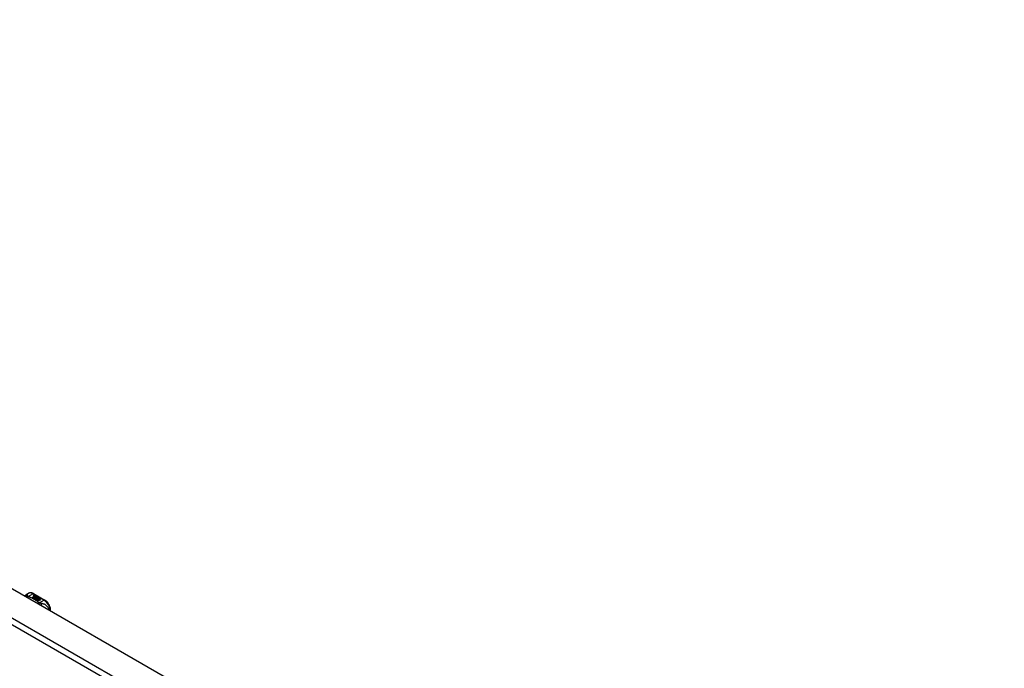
# Model space of a CAD drawing. Header units: inches. Extents: x 532.5 to 626.4, y 205.4 to 289.5.
# Tile 45 of 92: x 556.2 to 579.1, y 274.5 to 289.5. Entities that reach past the tile are written whole.
import ezdxf

# ---------------------------------------------------------------- set-up
doc = ezdxf.new("R2010")
doc.units = ezdxf.units.IN
doc.header["$MEASUREMENT"] = 0
doc.layers.add('Visible Edges(ANSI)', color=7, linetype='Continuous', lineweight=25)
doc.layers.add('Visible Tangent Edges(ANSI)', color=7, linetype='Continuous', lineweight=25)

msp = doc.modelspace()

# ---------------------------------------------------------------- linework, layer by layer
at = {"layer": 'Visible Edges(ANSI)'}
for p, q in [((533.141, 289.531), (579.531, 262.817)), ((556.399, 276.204), (556.439, 276.228)), ((556.53, 276.131), (556.568, 276.152)), ((556.544, 276.123), (556.53, 276.131)), ((556.568, 276.151), (556.532, 276.13)), ((556.582, 276.145), (556.544, 276.123)), ((556.546, 276.122), (556.584, 276.144)), ((556.56, 276.114), (556.546, 276.122)), ((556.584, 276.142), (556.548, 276.121)), ((556.557, 276.22), (556.821, 276.068)), ((556.558, 276.171), (556.577, 276.179)), ((556.577, 276.177), (556.558, 276.17)), ((556.603, 276.138), (556.56, 276.114)), ((556.561, 276.165), (556.561, 276.163)), ((556.562, 276.112), (556.609, 276.139)), ((556.594, 276.094), (556.562, 276.112)), ((556.583, 276.175), (556.564, 276.168)), ((556.607, 276.136), (556.564, 276.112)), ((556.568, 276.152), (556.568, 276.151)), ((556.57, 276.162), (556.57, 276.16)), ((556.57, 276.16), (556.57, 276.159)), ((556.577, 276.179), (556.583, 276.175)), ((556.577, 276.179), (556.577, 276.177)), ((556.582, 276.175), (556.577, 276.177)), ((556.577, 276.155), (556.577, 276.154)), ((556.58, 276.15), (556.577, 276.148)), ((556.577, 276.148), (556.582, 276.145)), ((556.577, 276.148), (556.577, 276.146)), ((556.581, 276.144), (556.577, 276.146)), ((556.614, 276.126), (556.577, 276.105)), ((556.577, 276.105), (556.617, 276.108)), ((556.577, 276.105), (556.577, 276.104)), ((556.617, 276.106), (556.578, 276.103)), ((556.599, 276.166), (556.58, 276.158)), ((556.58, 276.148), (556.585, 276.15)), ((556.585, 276.145), (556.58, 276.148)), ((556.581, 276.165), (556.593, 276.17)), ((556.593, 276.168), (556.581, 276.163)), ((556.581, 276.165), (556.581, 276.163)), ((556.585, 276.149), (556.581, 276.147)), ((556.585, 276.15), (556.583, 276.151)), ((556.584, 276.144), (556.595, 276.137)), ((556.584, 276.144), (556.584, 276.142)), ((556.595, 276.136), (556.584, 276.142)), ((556.615, 276.157), (556.585, 276.145)), ((556.585, 276.15), (556.585, 276.149)), ((556.588, 276.143), (556.612, 276.144)), ((556.595, 276.139), (556.588, 276.143)), ((556.612, 276.142), (556.59, 276.142)), ((556.593, 276.17), (556.599, 276.166)), ((556.593, 276.17), (556.593, 276.168)), ((556.598, 276.165), (556.593, 276.168)), ((556.613, 276.098), (556.594, 276.094)), ((556.61, 276.14), (556.595, 276.139)), ((556.595, 276.137), (556.603, 276.138)), ((556.595, 276.137), (556.595, 276.136)), ((556.6, 276.136), (556.595, 276.136)), ((556.597, 276.155), (556.609, 276.16)), ((556.609, 276.159), (556.597, 276.154)), ((556.609, 276.139), (556.604, 276.132)), ((556.604, 276.132), (556.614, 276.126)), ((556.604, 276.132), (556.604, 276.131)), ((556.613, 276.125), (556.604, 276.131)), ((556.606, 276.132), (556.611, 276.14)), ((556.614, 276.128), (556.606, 276.132)), ((556.611, 276.138), (556.607, 276.132)), ((556.609, 276.16), (556.615, 276.157)), ((556.609, 276.16), (556.609, 276.159)), ((556.614, 276.156), (556.609, 276.159)), ((556.609, 276.086), (556.613, 276.098)), ((556.613, 276.096), (556.609, 276.085)), ((556.672, 276.049), (556.609, 276.086)), ((556.611, 276.14), (556.61, 276.14)), ((556.611, 276.14), (556.611, 276.138)), ((556.612, 276.144), (556.619, 276.155)), ((556.619, 276.153), (556.612, 276.142)), ((556.612, 276.144), (556.612, 276.142)), ((556.613, 276.098), (556.613, 276.096)), ((556.62, 276.139), (556.614, 276.128)), ((556.617, 276.108), (556.622, 276.122)), ((556.622, 276.12), (556.617, 276.106)), ((556.617, 276.108), (556.617, 276.106)), ((556.619, 276.155), (556.626, 276.151)), ((556.619, 276.155), (556.619, 276.153)), ((556.625, 276.15), (556.619, 276.153)), ((556.626, 276.151), (556.62, 276.143)), ((556.62, 276.143), (556.622, 276.143)), ((556.62, 276.143), (556.62, 276.142)), ((556.622, 276.141), (556.62, 276.142)), ((556.645, 276.14), (556.62, 276.139)), ((556.622, 276.143), (556.637, 276.144)), ((556.637, 276.143), (556.622, 276.141)), ((556.622, 276.143), (556.622, 276.141)), ((556.622, 276.122), (556.622, 276.12)), ((556.633, 276.101), (556.625, 276.076)), ((556.625, 276.076), (556.64, 276.085)), ((556.625, 276.076), (556.625, 276.076)), ((556.64, 276.083), (556.627, 276.075)), ((556.629, 276.125), (556.629, 276.123)), ((556.633, 276.134), (556.633, 276.132)), ((556.633, 276.134), (556.65, 276.124)), ((556.65, 276.122), (556.633, 276.132)), ((556.656, 276.103), (556.633, 276.101)), ((556.645, 276.122), (556.634, 276.128)), ((556.637, 276.144), (556.645, 276.14)), ((556.637, 276.144), (556.637, 276.143)), ((556.642, 276.14), (556.637, 276.143)), ((556.64, 276.116), (556.637, 276.111)), ((556.637, 276.111), (556.673, 276.114)), ((556.671, 276.112), (556.637, 276.109)), ((556.637, 276.111), (556.637, 276.109)), ((556.64, 276.085), (556.687, 276.058)), ((556.64, 276.085), (556.64, 276.083)), ((556.685, 276.057), (556.64, 276.083)), ((556.642, 276.135), (556.646, 276.138)), ((556.642, 276.086), (556.657, 276.095)), ((556.689, 276.059), (556.642, 276.086)), ((556.646, 276.136), (556.644, 276.135)), ((556.657, 276.093), (556.644, 276.085)), ((556.645, 276.122), (556.645, 276.12)), ((556.646, 276.138), (556.646, 276.136)), ((556.65, 276.124), (556.65, 276.122)), ((556.673, 276.104), (556.652, 276.1)), ((556.652, 276.1), (556.656, 276.103)), ((556.654, 276.127), (556.654, 276.125)), ((556.656, 276.102), (556.654, 276.1)), ((556.656, 276.103), (556.656, 276.102)), ((556.657, 276.095), (556.704, 276.068)), ((556.657, 276.095), (556.657, 276.093)), ((556.702, 276.067), (556.657, 276.093)), ((556.66, 276.096), (556.673, 276.104)), ((556.706, 276.069), (556.66, 276.096)), ((556.673, 276.102), (556.661, 276.095)), ((556.673, 276.114), (556.667, 276.11)), ((556.667, 276.11), (556.71, 276.11)), ((556.667, 276.11), (556.667, 276.108)), ((556.7, 276.109), (556.667, 276.108)), ((556.687, 276.058), (556.672, 276.049)), ((556.673, 276.104), (556.673, 276.102)), ((556.71, 276.11), (556.675, 276.104)), ((556.675, 276.104), (556.721, 276.078)), ((556.675, 276.104), (556.675, 276.103)), ((556.72, 276.077), (556.675, 276.103)), ((556.704, 276.068), (556.689, 276.059)), ((556.721, 276.078), (556.706, 276.069)), ((556.952, 275.819), (556.952, 275.841))]:
    msp.add_line(p, q, dxfattribs=at)
at = {"layer": 'Visible Edges(ANSI)', "flags": 128}
for points in [[(556.357, 276.162), (556.365, 276.174), (556.375, 276.186), (556.386, 276.196), (556.399, 276.204)], [(556.557, 276.22), (556.543, 276.227), (556.528, 276.233), (556.513, 276.237), (556.498, 276.24), (556.483, 276.24), (556.468, 276.238), (556.453, 276.234), (556.439, 276.228)], [(556.952, 275.841), (556.951, 275.857), (556.95, 275.873), (556.946, 275.889), (556.942, 275.906), (556.937, 275.922), (556.93, 275.939), (556.923, 275.955), (556.914, 275.97), (556.905, 275.985), (556.895, 276), (556.884, 276.013), (556.873, 276.026), (556.86, 276.038), (556.848, 276.049), (556.835, 276.059), (556.821, 276.068)]]:
    msp.add_lwpolyline(points, dxfattribs=at)
at = {"layer": 'Visible Edges(ANSI)'}
for centre, major_axis, start_param, end_param in [((556.558, 276.165), (-0.007, 0), 5.820233, 7.062977), ((556.569, 276.162), (0.0192, 0), 2.164208, 2.67864), ((556.569, 276.161), (-0.0192, 0), 5.305801, 5.820233), ((556.558, 276.164), (-0.007, 0), 5.820233, 6.078955), ((556.564, 276.169), (-0.0164, 0), 0.779792, 1.90155), ((556.569, 276.164), (-0.0082, 0), 5.323118, 5.90879), ((556.565, 276.165), (-0.004, 0), 5.90879, 7.175095), ((556.565, 276.163), (-0.004, 0), 0, 0.89191), ((556.568, 276.167), (0.0084, 0), 4.033503, 4.932446), ((556.568, 276.165), (-0.0084, 0), 0.89191, 1.767313), ((556.573, 276.156), (-0.00676, 0), 5.794367, 7.059467), ((556.584, 276.153), (0.0192, 0), 2.419321, 2.652775), ((556.584, 276.151), (-0.0192, 0), 5.560914, 5.794367), ((556.573, 276.155), (-0.00676, 0), 5.794367, 6.071487), ((556.58, 276.16), (-0.016, 0), 0.776281, 1.787416), ((556.579, 276.159), (0.016, 0), 3.905964, 4.740051), ((556.579, 276.157), (-0.016, 0), 0.764371, 1.402544), ((556.562, 276.179), (0.031, 0), 4.949028, 5.337665), ((556.562, 276.178), (-0.031, 0), 1.80809, 2.196072), ((556.585, 276.155), (-0.0082, 0), 5.323254, 5.908937), ((556.581, 276.155), (-0.004, 0), 5.908937, 7.173827), ((556.581, 276.154), (-0.004, 0), 0, 0.890642), ((556.584, 276.157), (0.0084, 0), 4.032234, 4.932287), ((556.584, 276.156), (-0.0084, 0), 0.890642, 1.484281), ((556.584, 276.156), (-0.0084, 0), 1.514337, 1.790695), ((556.579, 276.17), (0.031, 0), 4.932287, 5.323254), ((556.579, 276.168), (-0.031, 0), 1.790695, 2.181662), ((556.632, 276.125), (-0.0101, 0), 5.913952, 6.982716), ((556.64, 276.124), (-0.0188, 0), 5.081623, 5.913952), ((556.64, 276.122), (-0.0188, 0), 5.081623, 5.913952), ((556.632, 276.124), (-0.0101, 0), 5.913952, 6.142632), ((556.64, 276.128), (0.022, 0), 3.701478, 4.680599), ((556.64, 276.127), (-0.022, 0), 0.559885, 1.507168), ((556.64, 276.128), (-0.0199, 0), 0.617996, 1.556283), ((556.636, 276.125), (-0.00637, 0), 4.999578, 6.390788), ((556.636, 276.123), (-0.00637, 0), 0, 0.107602), ((556.637, 276.125), (-0.0073, 0), 0.107602, 1.123637), ((556.637, 276.123), (-0.0073, 0), 0.107602, 1.123637), ((556.638, 276.127), (0.0112, 0), 4.26523, 5.375571), ((556.638, 276.125), (0.0112, 0), 4.26523, 5.375571), ((556.64, 276.132), (-0.0265, 0), 1.556283, 2.296236), ((556.634, 276.124), (0.0205, 0), 0.343453, 1.17916), ((556.627, 276.117), (0.0405, 0), 0.638101, 1.087938), ((556.627, 276.115), (-0.0405, 0), 3.779694, 4.229531), ((556.647, 276.127), (0.0064, 0), 5.210263, 6.626638), ((556.647, 276.125), (0.0064, 0), 5.210263, 6.283185), ((556.649, 276.126), (0.0132, 0), 5.437829, 6.921287), ((556.649, 276.125), (0.0132, 0), 0.108138, 0.638101)]:
    msp.add_ellipse(centre, major_axis=major_axis, ratio=0.575862, start_param=start_param, end_param=end_param, dxfattribs=at)
at = {"layer": 'Visible Tangent Edges(ANSI)'}
for p, q in [((578.87, 262.356), (532.48, 289.07)), ((532.55, 289.191), (578.94, 262.477)), ((556.429, 276.156), (556.537, 276.218)), ((556.537, 276.218), (556.801, 276.066)), ((556.551, 276.167), (556.551, 276.165)), ((556.558, 276.171), (556.558, 276.17)), ((556.563, 276.163), (556.563, 276.161)), ((556.567, 276.158), (556.567, 276.156)), ((556.578, 276.154), (556.578, 276.152)), ((556.586, 276.153), (556.586, 276.151)), ((556.597, 276.155), (556.597, 276.154)), ((556.622, 276.128), (556.622, 276.126)), ((556.63, 276.124), (556.63, 276.123)), ((556.634, 276.121), (556.634, 276.119)), ((556.66, 276.131), (556.66, 276.129)), ((556.801, 276.066), (556.694, 276.004))]:
    msp.add_line(p, q, dxfattribs=at)
at = {"layer": 'Visible Tangent Edges(ANSI)', "flags": 128}
for points in [[(556.415, 276.174), (556.412, 276.174), (556.41, 276.174), (556.408, 276.174), (556.406, 276.174), (556.404, 276.173), (556.402, 276.173), (556.4, 276.173), (556.398, 276.172), (556.396, 276.172), (556.393, 276.171), (556.391, 276.17), (556.389, 276.17), (556.387, 276.169), (556.385, 276.168), (556.383, 276.167), (556.381, 276.166), (556.379, 276.165), (556.377, 276.164), (556.375, 276.163), (556.373, 276.162), (556.372, 276.161), (556.37, 276.159), (556.368, 276.158), (556.366, 276.156)], [(556.415, 276.174), (556.414, 276.177), (556.414, 276.179), (556.414, 276.181), (556.413, 276.184), (556.413, 276.186), (556.413, 276.188), (556.412, 276.19), (556.412, 276.192), (556.411, 276.193), (556.411, 276.195), (556.411, 276.197), (556.41, 276.198), (556.409, 276.2), (556.409, 276.201), (556.408, 276.202), (556.407, 276.203), (556.406, 276.204), (556.406, 276.205), (556.405, 276.205), (556.403, 276.205), (556.402, 276.206), (556.401, 276.205), (556.4, 276.205), (556.399, 276.204)], [(556.429, 276.156), (556.428, 276.156), (556.427, 276.155), (556.426, 276.155), (556.424, 276.154), (556.423, 276.154), (556.422, 276.153), (556.42, 276.152), (556.419, 276.152), (556.418, 276.151), (556.417, 276.15), (556.415, 276.15), (556.414, 276.149), (556.413, 276.148), (556.411, 276.147), (556.41, 276.147), (556.409, 276.146), (556.407, 276.145), (556.406, 276.144), (556.405, 276.143), (556.404, 276.142), (556.402, 276.141), (556.401, 276.14), (556.4, 276.139), (556.399, 276.138)], [(556.429, 276.156), (556.428, 276.157), (556.427, 276.158), (556.426, 276.159), (556.425, 276.16), (556.424, 276.16), (556.423, 276.161), (556.422, 276.162), (556.421, 276.163), (556.421, 276.164), (556.42, 276.165), (556.419, 276.166), (556.418, 276.166), (556.418, 276.167), (556.417, 276.168), (556.417, 276.169), (556.416, 276.169), (556.416, 276.17), (556.416, 276.171), (556.415, 276.171), (556.415, 276.172), (556.415, 276.172), (556.415, 276.173), (556.415, 276.174), (556.415, 276.174)], [(556.44, 276.149), (556.439, 276.149), (556.438, 276.148), (556.437, 276.147), (556.436, 276.147), (556.436, 276.146), (556.435, 276.145), (556.434, 276.144), (556.433, 276.143), (556.432, 276.142), (556.431, 276.141), (556.431, 276.14), (556.43, 276.14), (556.429, 276.138), (556.428, 276.137), (556.427, 276.136), (556.426, 276.135), (556.425, 276.134), (556.425, 276.133), (556.424, 276.132), (556.423, 276.131), (556.422, 276.13), (556.421, 276.128), (556.421, 276.127), (556.42, 276.126)], [(556.44, 276.149), (556.439, 276.15), (556.439, 276.15), (556.438, 276.15), (556.438, 276.15), (556.437, 276.151), (556.437, 276.151), (556.436, 276.151), (556.436, 276.151), (556.435, 276.152), (556.435, 276.152), (556.435, 276.152), (556.434, 276.152), (556.434, 276.153), (556.433, 276.153), (556.433, 276.153), (556.432, 276.153), (556.432, 276.154), (556.432, 276.154), (556.431, 276.154), (556.431, 276.155), (556.43, 276.155), (556.43, 276.155), (556.43, 276.156), (556.429, 276.156)], [(556.683, 276.01), (556.675, 276.017), (556.666, 276.023), (556.658, 276.03), (556.65, 276.037), (556.641, 276.043), (556.632, 276.05), (556.623, 276.056), (556.613, 276.063), (556.604, 276.069), (556.594, 276.075), (556.584, 276.081), (556.574, 276.087), (556.564, 276.093), (556.553, 276.099), (556.543, 276.104), (556.532, 276.11), (556.521, 276.115), (556.51, 276.12), (556.498, 276.125), (556.487, 276.13), (556.475, 276.135), (556.464, 276.14), (556.452, 276.145), (556.44, 276.149)], [(556.683, 276.01), (556.681, 276.009), (556.68, 276.009), (556.679, 276.008), (556.678, 276.008), (556.677, 276.007), (556.675, 276.006), (556.674, 276.006), (556.673, 276.005), (556.672, 276.004), (556.671, 276.004), (556.669, 276.003), (556.668, 276.002), (556.667, 276.001), (556.666, 276.001), (556.664, 276), (556.663, 275.999), (556.662, 275.998), (556.661, 275.997), (556.659, 275.996), (556.658, 275.995), (556.657, 275.994), (556.656, 275.993), (556.655, 275.992), (556.653, 275.991)], [(556.694, 276.004), (556.693, 276.003), (556.692, 276.002), (556.692, 276.001), (556.691, 276.001), (556.69, 276), (556.689, 275.999), (556.689, 275.998), (556.688, 275.997), (556.687, 275.996), (556.686, 275.995), (556.685, 275.994), (556.685, 275.993), (556.684, 275.992), (556.683, 275.991), (556.682, 275.99), (556.681, 275.989), (556.681, 275.988), (556.68, 275.986), (556.679, 275.985), (556.678, 275.984), (556.677, 275.983), (556.677, 275.981), (556.676, 275.98), (556.675, 275.979)], [(556.694, 276.004), (556.693, 276.004), (556.693, 276.004), (556.692, 276.004), (556.692, 276.005), (556.691, 276.005), (556.69, 276.005), (556.69, 276.005), (556.689, 276.005), (556.689, 276.006), (556.688, 276.006), (556.688, 276.006), (556.687, 276.006), (556.687, 276.007), (556.687, 276.007), (556.686, 276.007), (556.686, 276.007), (556.685, 276.008), (556.685, 276.008), (556.684, 276.008), (556.684, 276.009), (556.684, 276.009), (556.683, 276.009), (556.683, 276.009), (556.683, 276.01)], [(556.731, 275.992), (556.729, 275.993), (556.728, 275.993), (556.727, 275.993), (556.725, 275.993), (556.724, 275.994), (556.722, 275.994), (556.721, 275.994), (556.72, 275.995), (556.718, 275.995), (556.717, 275.995), (556.715, 275.996), (556.714, 275.996), (556.712, 275.997), (556.71, 275.997), (556.709, 275.998), (556.707, 275.999), (556.705, 275.999), (556.704, 276), (556.702, 276), (556.7, 276.001), (556.699, 276.002), (556.697, 276.002), (556.695, 276.003), (556.694, 276.004)], [(556.916, 275.84), (556.913, 275.854), (556.909, 275.868), (556.904, 275.881), (556.897, 275.893), (556.89, 275.904), (556.883, 275.915), (556.875, 275.924), (556.867, 275.932), (556.858, 275.94), (556.85, 275.947), (556.841, 275.953), (556.833, 275.959), (556.824, 275.964), (556.816, 275.968), (556.807, 275.972), (556.798, 275.975), (556.79, 275.978), (556.781, 275.981), (556.773, 275.984), (556.765, 275.986), (556.756, 275.988), (556.748, 275.989), (556.739, 275.991), (556.731, 275.992)], [(556.731, 275.992), (556.731, 275.991), (556.731, 275.989), (556.732, 275.988), (556.732, 275.986), (556.732, 275.984), (556.733, 275.983), (556.733, 275.981), (556.733, 275.979), (556.734, 275.977), (556.734, 275.975), (556.734, 275.973), (556.734, 275.971), (556.735, 275.969), (556.735, 275.967), (556.735, 275.965), (556.735, 275.962), (556.735, 275.96), (556.735, 275.958), (556.735, 275.956), (556.735, 275.953), (556.735, 275.951), (556.735, 275.949), (556.735, 275.946), (556.735, 275.944)]]:
    msp.add_lwpolyline(points, dxfattribs=at)
at = {"layer": 'Visible Tangent Edges(ANSI)'}
for centre, major_axis, ratio, start_param, end_param in [((556.537, 276.057), (-0.098, 0.171), 0.578093, 5.499721, 6.283185), ((556.537, 276.186), (0.0196, 0.0341), 0.578093, 0, 0.783464), ((556.801, 276.033), (0.0196, 0.0341), 0.578093, 0, 0.783464), ((556.801, 275.905), (0.098, -0.171), 0.578093, 0.795218, 2.358128), ((556.913, 275.841), (0.0394, 0), 0.575862, 5.537379, 6.283185)]:
    msp.add_ellipse(centre, major_axis=major_axis, ratio=ratio, start_param=start_param, end_param=end_param, dxfattribs=at)

doc.saveas('drawing.dxf')
